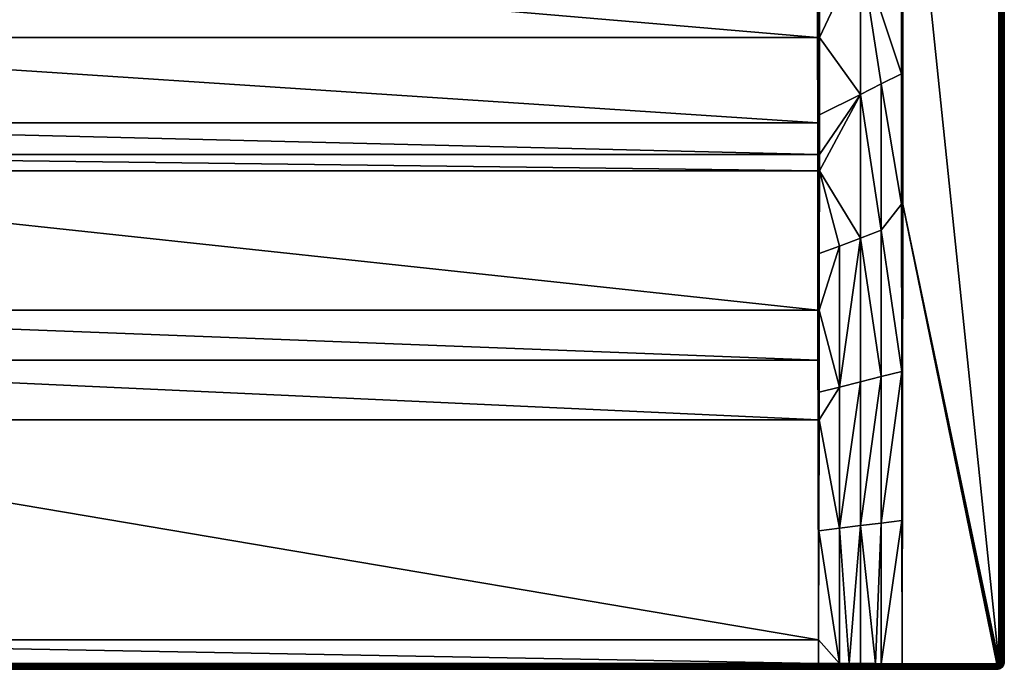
# Model space of a CAD drawing. Header units: centimetres. Extents: x 0 to 900, y -700 to 0.
# Tile 3 of 18: x 370 to 900, y -700 to -350. Entities that reach past the tile are written whole.
import ezdxf

# ---------------------------------------------------------------- set-up
doc = ezdxf.new("R2010")
doc.units = ezdxf.units.CM
doc.layers.get('0').update_dxf_attribs({"color": 133})

msp = doc.modelspace()

# ---------------------------------------------------------------- meshes
at = {"color": 254}
mesh = msp.add_polyface(dxfattribs=at)
corners = [(496.2, -218.56, 2.6), (511.64, -231.08, 14.4), (513.82, -225.65, 14.4), (497.78, -214.63, 2.6), (516.01, -220.21, 14.4), (498.67, -210.49, 2.6), (517.24, -214.49, 14.4), (499.56, -206.35, 2.6), (518.47, -208.77, 14.4), (499.74, -202.11, 2.6), (799.51, -237.16, 15), (520.56, -209.04, 15), (799.51, -300, 15), (519.54, -185.01, 15), (521.07, -196.98, 15), (822.5, -235.31, 22.5), (800.46, -237.16, 15.15), (800.46, -251.8, 15.15), (844.54, -199.08, 29.85), (844.55, -218.83, 29.85), (822.5, -312.79, 22.55), (897, -4, 30), (845.49, -199.08, 30), (897, -696, 30), (518.72, -202.92, 14.4), (518.96, -208.83, 14.66), (516.48, -220.36, 14.66), (512.08, -231.3, 14.66), (508.57, -236.06, 14.4), (505.5, -241.05, 14.4), (505.9, -241.34, 14.66), (501.63, -245.44, 14.4), (506.31, -241.65, 14.85), (512.54, -231.53, 14.85), (506.75, -241.97, 14.96), (498.84, -250.96, 14.96), (516.97, -220.51, 14.85), (513.03, -231.78, 14.96), (507.19, -242.3, 15), (499.22, -251.36, 15), (519.48, -208.9, 14.85), (517.49, -220.67, 14.96), (513.52, -232.03, 15), (520.01, -208.97, 14.96), (518.02, -220.83, 15), (799.99, -237.16, 15.04), (800.46, -105.86, 15.15), (845.01, -199.08, 29.96), (844.6, -379.2, 29.89)]
mesh.append_faces([[corners[k] for k in face] for face in [(0, 1, 2, 0), (3, 2, 4, 3), (5, 4, 6, 5), (7, 6, 8, 7), (7, 8, 9, 7), (10, 11, 12, 10), (10, 13, 14, 10), (10, 14, 11, 10), (15, 16, 17, 15), (18, 15, 19, 18), (19, 15, 20, 19), (21, 22, 23, 21), (24, 8, 25, 24), (6, 4, 26, 6), (2, 1, 27, 2), (28, 29, 30, 28), (29, 31, 30, 29), (1, 28, 27, 1), (27, 28, 30, 27), (27, 30, 32, 27), (4, 2, 26, 4), (26, 2, 27, 26), (26, 27, 33, 26), (33, 27, 32, 33), (33, 32, 34, 33), (34, 32, 35, 34), (8, 6, 25, 8), (25, 6, 26, 25), (25, 26, 36, 25), (36, 26, 33, 36), (36, 33, 37, 36), (37, 33, 34, 37), (37, 34, 38, 37), (38, 34, 39, 38), (40, 25, 36, 40), (40, 36, 41, 40), (41, 36, 37, 41), (41, 37, 42, 41), (42, 37, 38, 42), (43, 40, 41, 43), (43, 41, 44, 43), (44, 41, 42, 44), (11, 43, 44, 11), (17, 16, 45, 17), (45, 16, 46, 45), (47, 19, 48, 47)]], dxfattribs={"vtx3": -1, "color": 254})
mesh = msp.add_polyface(dxfattribs=at)
corners = [(822.51, -86.18, 22.5), (816.08, -91.42, 20.36), (822.5, -235.31, 22.5), (811.74, -95.31, 18.91), (800.46, -237.16, 15.15), (844.54, -67.77, 29.85), (836.04, -75, 27.01), (844.54, -199.08, 29.85), (831.86, -78.55, 25.62), (823.83, -85.1, 22.94), (900, -4, 27), (900, -696, 0), (900, -4, 0), (827.81, -66.56, 26.38), (817.22, -78.3, 22.42), (819.49, -80.51, 22.24), (833.44, -72.19, 26.38), (805.07, -101.3, 16.69), (810.03, -93.45, 18.49), (821.7, -82.78, 22.42), (814.91, -76.17, 22.94), (804.75, -88.31, 18.9), (806.55, -89.97, 18.49), (808.31, -91.69, 18.35), (799.07, -101.84, 15.08), (825, -63.96, 27.01), (816.24, -74.58, 23.47), (830.66, -69.34, 26.16), (845.01, -199.08, 29.96), (845.01, -67.77, 29.96), (844.55, -218.83, 29.85), (845.49, -199.08, 30), (845.49, -67.77, 30), (897, -4, 30), (897.47, -696, 29.96), (897.47, -4, 29.96), (897.93, -696, 29.85), (897.93, -4, 29.85), (898.36, -696, 29.67), (898.36, -4, 29.67), (898.76, -696, 29.43), (898.76, -4, 29.43), (899.12, -696, 29.12), (899.12, -4, 29.12), (899.43, -696, 28.76), (899.43, -4, 28.76), (899.67, -696, 28.36), (899.67, -4, 28.36), (899.85, -696, 27.93), (899.85, -4, 27.93), (899.96, -696, 27.47), (899.96, -4, 27.47), (900, -696, 27)]
mesh.append_faces([[corners[k] for k in face] for face in [(0, 1, 2, 0), (2, 1, 3, 2), (3, 4, 2, 3), (5, 6, 7, 5), (7, 6, 8, 7), (7, 8, 9, 7), (9, 0, 7, 9), (7, 0, 2, 7), (10, 11, 12, 10), (13, 14, 15, 13), (8, 6, 16, 8), (16, 6, 5, 16), (17, 3, 18, 17), (9, 19, 0, 9), (0, 19, 18, 0), (0, 18, 1, 0), (1, 18, 3, 1), (20, 21, 14, 20), (14, 21, 22, 14), (14, 22, 15, 14), (15, 22, 23, 15), (15, 23, 19, 15), (19, 23, 24, 19), (19, 24, 18, 19), (14, 25, 26, 14), (14, 26, 20, 14), (9, 8, 19, 9), (19, 8, 16, 19), (19, 16, 15, 19), (15, 16, 27, 15), (15, 27, 13, 15), (7, 28, 5, 7), (5, 28, 29, 5), (7, 30, 28, 7), (28, 31, 32, 28), (28, 32, 29, 28), (33, 34, 35, 33), (35, 36, 37, 35), (37, 38, 39, 37), (39, 40, 41, 39), (41, 42, 43, 41), (43, 44, 45, 43), (45, 46, 47, 45), (47, 48, 49, 47), (49, 50, 51, 49), (51, 52, 10, 51)]], dxfattribs={"vtx3": -1, "color": 254})
mesh = msp.add_polyface(dxfattribs=at)
corners = [(800.46, -300, 15.15), (822.5, -312.79, 22.55), (822.5, -235.31, 22.5), (800.46, -251.8, 15.15), (800.37, -476.04, 18.93), (811.25, -471.95, 21.54), (800.42, -431.39, 17.29), (800.44, -401.31, 16.55), (822.5, -390.26, 23.16), (800.46, -359.55, 15.63), (800.46, -326.55, 15.36), (800.43, -422.71, 17.03), (822.5, -467.72, 24.36), (844.6, -379.2, 29.89), (833.75, -384.63, 26.58), (844.63, -449.44, 29.9), (833.75, -463.48, 27.18), (844.76, -539.56, 29.94), (844.55, -218.83, 29.85), (800, -506.5, 19.98), (800, -431.39, 17.19), (800, -422.72, 16.93), (799.99, -359.56, 15.51), (799.99, -300, 15.04), (799.99, -237.16, 15.04), (845.01, -199.08, 29.96), (845, -449.44, 29.98), (845.38, -449.44, 30), (845.49, -199.08, 30), (897, -4, 30), (897, -696, 30), (897.47, -696, 29.96), (897.47, -4, 29.96), (897.93, -696, 29.85), (897.93, -4, 29.85), (898.36, -696, 29.67), (898.36, -4, 29.67), (898.76, -696, 29.43), (898.76, -4, 29.43), (899.12, -696, 29.12), (899.12, -4, 29.12), (899.43, -696, 28.76), (899.43, -4, 28.76), (899.67, -696, 28.36), (899.67, -4, 28.36), (899.85, -696, 27.93), (899.85, -4, 27.93), (899.96, -696, 27.47), (899.96, -4, 27.47), (900, -696, 27)]
mesh.append_faces([[corners[k] for k in face] for face in [(0, 1, 2, 0), (2, 3, 0, 2), (4, 5, 6, 4), (7, 8, 9, 7), (9, 8, 1, 9), (9, 1, 10, 9), (10, 1, 0, 10), (7, 11, 8, 7), (8, 11, 6, 8), (8, 6, 12, 8), (12, 6, 5, 12), (13, 14, 15, 13), (15, 14, 16, 15), (15, 16, 17, 15), (12, 16, 8, 12), (8, 16, 14, 8), (8, 14, 1, 8), (1, 14, 13, 1), (1, 13, 18, 1), (19, 4, 20, 19), (4, 6, 20, 4), (20, 6, 11, 20), (20, 11, 21, 20), (21, 11, 7, 21), (21, 7, 22, 21), (0, 23, 10, 0), (10, 23, 22, 10), (10, 22, 9, 10), (9, 22, 7, 9), (0, 3, 23, 0), (23, 3, 24, 23), (25, 13, 26, 25), (26, 13, 15, 26), (26, 15, 17, 26), (26, 27, 28, 26), (26, 28, 25, 26), (29, 30, 31, 29), (32, 31, 33, 32), (34, 33, 35, 34), (36, 35, 37, 36), (38, 37, 39, 38), (40, 39, 41, 40), (42, 41, 43, 42), (44, 43, 45, 44), (46, 45, 47, 46), (48, 47, 49, 48)]], dxfattribs={"vtx3": -1, "color": 254})
mesh = msp.add_polyface(dxfattribs=at)
corners = [(800.25, -565.65, 22.77), (800.14, -625.39, 25.97), (811.25, -624, 26.89), (816.42, -696.9, 29.89), (822.5, -696.92, 29.92), (822.5, -622.58, 27.93), (833.75, -621.17, 28.96), (844.88, -619.77, 29.97), (844.76, -539.56, 29.94), (845, -697, 30), (833.75, -696.96, 29.96), (830.71, -696.95, 29.95), (811.25, -696.88, 29.87), (800.03, -684.19, 29.11), (811.25, -547.99, 24), (800.28, -550.74, 22.08), (811.25, -471.95, 21.54), (800.37, -476.04, 18.93), (800.34, -506.49, 20.04), (822.5, -545.16, 26), (822.5, -467.72, 24.36), (833.75, -463.48, 27.18), (833.75, -542.33, 28), (900, -696, 27), (900, -696, 0), (900, -4, 27), (896.16, -696.99, 30), (896.45, -696.89, 30), (845.38, -449.44, 30), (896, -697, 30), (896.89, -696.45, 30), (896.81, -696.59, 30), (897, -696, 30), (845.49, -199.08, 30), (896.99, -696.16, 30), (800, -565.65, 22.74), (800, -684.19, 29.11), (800, -506.5, 19.98), (845, -449.44, 29.98)]
mesh.append_faces([[corners[k] for k in face] for face in [(0, 1, 2, 0), (3, 4, 5, 3), (6, 7, 8, 6), (9, 7, 10, 9), (10, 7, 6, 10), (10, 6, 11, 10), (2, 1, 12, 2), (12, 1, 13, 12), (14, 15, 0, 14), (16, 17, 18, 16), (0, 2, 14, 0), (14, 2, 19, 14), (14, 19, 20, 14), (20, 16, 14, 20), (14, 16, 18, 14), (14, 18, 15, 14), (8, 21, 22, 8), (8, 22, 6, 8), (6, 22, 5, 6), (6, 5, 11, 6), (11, 5, 4, 11), (12, 3, 2, 12), (2, 3, 5, 2), (2, 5, 19, 2), (19, 5, 22, 19), (19, 22, 20, 19), (20, 22, 21, 20), (23, 24, 25, 23), (26, 27, 28, 26), (26, 28, 29, 26), (29, 28, 9, 29), (30, 28, 31, 30), (31, 28, 27, 31), (32, 33, 28, 32), (32, 28, 34, 32), (34, 28, 30, 34), (35, 36, 1, 35), (1, 36, 13, 1), (1, 0, 35, 1), (35, 0, 15, 35), (35, 15, 37, 35), (15, 18, 37, 15), (37, 18, 17, 37), (38, 8, 9, 38), (9, 8, 7, 9), (9, 28, 38, 9)]], dxfattribs={"vtx3": -1, "color": 254})
mesh = msp.add_polyface(dxfattribs=at)
corners = [(799.51, -300, 15), (513.52, -232.03, 15), (507.19, -242.3, 15), (499.22, -251.36, 15), (489.84, -258.94, 15), (479.3, -264.82, 15), (467.93, -268.84, 15), (456.03, -270.88, 15), (100.49, -300, 15), (799.52, -359.56, 15.47), (100.48, -359.56, 15.47), (799.54, -405.56, 16.51), (100.46, -405.56, 16.51), (799.55, -422.72, 16.9), (100.45, -422.72, 16.9), (799.56, -431.39, 17.16), (100.44, -431.39, 17.16), (799.65, -506.5, 19.96), (100.35, -506.5, 19.96), (799.69, -533.37, 21.22), (100.31, -533.37, 21.22), (799.74, -565.66, 22.73), (100.26, -565.66, 22.73), (799.97, -684.19, 29.11), (100.03, -684.19, 29.11), (800, -696.83, 29.82), (461.62, -267.79, 14.4), (455.85, -268.78, 14.4), (455.9, -269.27, 14.66), (450, -268.78, 14.4), (444.1, -269.27, 14.66), (455.94, -269.79, 14.85), (444.06, -269.79, 14.85), (467.65, -267.78, 14.85), (455.99, -270.33, 14.96), (444.01, -270.33, 14.96), (467.79, -268.31, 14.96), (443.97, -270.88, 15), (800, -565.65, 22.74), (800, -684.19, 29.11), (800, -506.5, 19.98), (800, -431.39, 17.19), (800, -422.72, 16.93), (799.99, -359.56, 15.51), (799.99, -300, 15.04), (799.99, -237.16, 15.04)]
mesh.append_faces([[corners[k] for k in face] for face in [(0, 1, 2, 0), (0, 3, 4, 0), (0, 4, 5, 0), (5, 6, 0, 5), (0, 6, 7, 0), (0, 7, 8, 0), (0, 8, 9, 0), (9, 10, 11, 9), (11, 10, 12, 11), (11, 12, 13, 11), (13, 12, 14, 13), (13, 14, 15, 13), (15, 16, 17, 15), (17, 16, 18, 17), (17, 18, 19, 17), (19, 18, 20, 19), (19, 20, 21, 19), (21, 20, 22, 21), (21, 22, 23, 21), (23, 22, 24, 23), (23, 24, 25, 23), (26, 27, 28, 26), (27, 29, 28, 27), (28, 29, 30, 28), (31, 28, 32, 31), (33, 31, 34, 33), (34, 31, 35, 34), (36, 33, 34, 36), (36, 34, 7, 36), (7, 34, 37, 7), (6, 36, 7, 6), (21, 23, 38, 21), (38, 23, 39, 38), (21, 38, 19, 21), (19, 38, 40, 19), (19, 40, 17, 19), (17, 40, 41, 17), (17, 41, 15, 17), (15, 41, 42, 15), (15, 42, 13, 15), (13, 42, 11, 13), (11, 42, 43, 11), (11, 43, 9, 11), (9, 43, 44, 9), (9, 44, 0, 9), (45, 0, 44, 45)]], dxfattribs={"vtx3": -1, "color": 254})
mesh = msp.add_polyface(dxfattribs=at)
corners = [(432.07, -268.84, 15), (420.7, -264.82, 15), (100.49, -300, 15), (410.16, -258.94, 15), (400.78, -251.36, 15), (456.03, -270.88, 15), (443.97, -270.88, 15), (799.52, -359.56, 15.47), (100.48, -359.56, 15.47), (799.56, -431.39, 17.16), (100.45, -422.72, 16.9), (100.44, -431.39, 17.16), (450, -268.78, 14.4), (444.15, -268.78, 14.4), (444.1, -269.27, 14.66), (438.38, -267.79, 14.4), (432.61, -266.8, 14.4), (432.48, -267.28, 14.66), (432.35, -267.78, 14.85), (455.9, -269.27, 14.66), (444.06, -269.79, 14.85), (432.21, -268.31, 14.96), (420.93, -264.32, 14.96), (455.94, -269.79, 14.85), (444.01, -270.33, 14.96), (455.99, -270.33, 14.96), (100.01, -300, 15.04), (100.49, -237.16, 15), (100.01, -237.16, 15.04), (100.01, -359.56, 15.51), (100, -696.83, 29.82), (100.03, -684.19, 29.11), (100, -684.19, 29.11), (100.26, -565.66, 22.73), (100, -565.65, 22.74), (99.97, -684.19, 29.11), (99.86, -625.39, 25.97), (99.75, -565.65, 22.77), (99.72, -550.74, 22.08), (100, -506.5, 19.98), (100.31, -533.37, 21.22), (99.63, -476.04, 18.93), (100, -431.39, 17.19), (100.35, -506.5, 19.96), (100.01, -422.72, 16.93), (100.46, -405.56, 16.51)]
mesh.append_faces([[corners[k] for k in face] for face in [(0, 1, 2, 0), (2, 1, 3, 2), (2, 3, 4, 2), (2, 5, 6, 2), (2, 6, 0, 2), (7, 2, 8, 7), (9, 10, 11, 9), (12, 13, 14, 12), (15, 16, 17, 15), (13, 15, 14, 13), (14, 15, 17, 14), (14, 17, 18, 14), (19, 14, 20, 19), (20, 14, 18, 20), (20, 18, 21, 20), (21, 18, 22, 21), (23, 20, 24, 23), (24, 20, 21, 24), (24, 21, 0, 24), (0, 21, 1, 0), (25, 24, 6, 25), (6, 24, 0, 6), (26, 2, 27, 26), (26, 27, 28, 26), (2, 26, 29, 2), (30, 31, 32, 30), (32, 31, 33, 32), (32, 33, 34, 32), (35, 30, 32, 35), (35, 32, 36, 35), (36, 32, 34, 36), (36, 34, 37, 36), (37, 34, 38, 37), (39, 38, 34, 39), (39, 34, 40, 39), (40, 34, 33, 40), (41, 39, 42, 41), (40, 43, 39, 40), (39, 43, 11, 39), (39, 11, 42, 39), (42, 11, 10, 42), (42, 10, 44, 42), (44, 10, 45, 44), (44, 45, 29, 44), (29, 45, 8, 29), (29, 8, 2, 29)]], dxfattribs={"vtx3": -1, "color": 254})
mesh = msp.add_polyface(dxfattribs=at)
corners = [(100, -696.83, 29.82), (99.97, -684.19, 29.11), (88.75, -696.88, 29.87), (100.01, -700, 26.83), (4, -700, 0), (799.99, -700, 26.83), (799.99, -697.32, 29.81), (100.01, -697.32, 29.81), (100.01, -697.8, 29.72), (799.99, -697.8, 29.72), (100.01, -698.26, 29.55), (799.99, -698.26, 29.55), (100.01, -698.68, 29.31), (799.99, -698.68, 29.31), (100.01, -699.06, 29.01), (799.99, -699.06, 29.01), (100.01, -699.39, 28.64), (799.99, -699.39, 28.64), (100.01, -699.65, 28.23), (799.99, -699.65, 28.23), (100.01, -699.84, 27.79), (799.99, -699.84, 27.79), (100.01, -699.96, 27.31), (799.99, -699.96, 27.31), (99.98, -700, 26.83), (99.98, -699.96, 27.31), (99.98, -699.84, 27.79), (99.99, -699.65, 28.23), (99.99, -699.39, 28.64), (99.99, -699.06, 29.01), (99.99, -698.68, 29.31), (99.99, -698.26, 29.55), (99.99, -697.8, 29.72), (99.99, -697.32, 29.81), (85.71, -697.37, 29.86), (85.71, -697.84, 29.77), (85.7, -698.29, 29.59), (85.7, -698.71, 29.35), (85.7, -699.08, 29.05), (85.7, -699.4, 28.68), (85.7, -699.66, 28.28), (85.7, -699.85, 27.83), (85.7, -699.96, 27.37)]
mesh.append_faces([[corners[k] for k in face] for face in [(0, 1, 2, 0), (3, 4, 5, 3), (6, 7, 8, 6), (9, 8, 10, 9), (11, 10, 12, 11), (13, 12, 14, 13), (15, 14, 16, 15), (17, 16, 18, 17), (19, 18, 20, 19), (21, 20, 22, 21), (23, 22, 3, 23), (24, 3, 25, 24), (25, 3, 22, 25), (25, 22, 26, 25), (26, 22, 20, 26), (26, 20, 27, 26), (27, 20, 18, 27), (27, 18, 28, 27), (28, 18, 16, 28), (28, 16, 29, 28), (29, 16, 14, 29), (29, 14, 30, 29), (30, 14, 12, 30), (30, 12, 31, 30), (31, 12, 10, 31), (31, 10, 32, 31), (32, 10, 8, 32), (32, 8, 33, 32), (33, 8, 7, 33), (33, 7, 0, 33), (0, 2, 33, 0), (33, 2, 34, 33), (31, 32, 35, 31), (34, 35, 32, 34), (34, 32, 33, 34), (35, 36, 31, 35), (31, 36, 30, 31), (36, 37, 30, 36), (30, 37, 29, 30), (37, 38, 29, 37), (29, 38, 28, 29), (38, 39, 28, 38), (28, 39, 27, 28), (27, 40, 26, 27), (26, 41, 25, 26), (25, 42, 24, 25)]], dxfattribs={"vtx3": -1, "color": 254})
mesh = msp.add_polyface(dxfattribs=at)
corners = [(800, -696.83, 29.82), (100.03, -684.19, 29.11), (100, -696.83, 29.82), (811.25, -696.88, 29.87), (800.03, -684.19, 29.11), (799.99, -700, 26.83), (4, -700, 0), (896, -700, 0), (800, -684.19, 29.11), (799.97, -684.19, 29.11), (800.02, -700, 26.83), (799.99, -699.96, 27.31), (800.02, -699.96, 27.31), (799.99, -699.84, 27.79), (800.02, -699.84, 27.79), (799.99, -699.65, 28.23), (800.01, -699.65, 28.23), (799.99, -699.39, 28.64), (800.01, -699.39, 28.64), (799.99, -699.06, 29.01), (800.01, -699.06, 29.01), (799.99, -698.68, 29.31), (800.01, -698.68, 29.31), (799.99, -698.26, 29.55), (800.01, -698.26, 29.55), (799.99, -697.8, 29.72), (800.01, -697.8, 29.72), (799.99, -697.32, 29.81), (800.01, -697.32, 29.81), (816.43, -700, 26.89), (816.43, -699.96, 27.37), (816.43, -699.85, 27.84), (816.43, -699.66, 28.28), (816.42, -699.4, 28.69), (816.42, -699.08, 29.05), (816.42, -698.71, 29.36), (816.42, -698.3, 29.6), (816.42, -697.85, 29.77), (100.01, -697.32, 29.81), (100.01, -697.8, 29.72), (100.01, -698.26, 29.55), (100.01, -698.68, 29.31), (100.01, -699.06, 29.01), (100.01, -699.39, 28.64), (100.01, -699.65, 28.23), (100.01, -699.84, 27.79), (100.01, -699.96, 27.31), (100.01, -700, 26.83)]
mesh.append_faces([[corners[k] for k in face] for face in [(0, 1, 2, 0), (3, 4, 0, 3), (5, 6, 7, 5), (0, 4, 8, 0), (0, 8, 9, 0), (5, 10, 11, 5), (11, 10, 12, 11), (11, 12, 13, 11), (13, 12, 14, 13), (13, 14, 15, 13), (15, 14, 16, 15), (15, 16, 17, 15), (17, 16, 18, 17), (17, 18, 19, 17), (19, 18, 20, 19), (19, 20, 21, 19), (21, 20, 22, 21), (21, 22, 23, 21), (23, 22, 24, 23), (23, 24, 25, 23), (25, 24, 26, 25), (25, 26, 27, 25), (27, 26, 28, 27), (27, 28, 0, 27), (3, 0, 28, 3), (10, 29, 12, 10), (12, 30, 14, 12), (14, 31, 16, 14), (16, 32, 18, 16), (18, 33, 20, 18), (20, 34, 22, 20), (22, 35, 24, 22), (24, 36, 26, 24), (26, 37, 28, 26), (0, 2, 38, 0), (0, 38, 27, 0), (27, 39, 25, 27), (25, 40, 23, 25), (23, 41, 21, 23), (21, 42, 19, 21), (19, 43, 17, 19), (17, 44, 15, 17), (15, 45, 13, 15), (13, 46, 11, 13), (11, 47, 5, 11)]], dxfattribs={"vtx3": -1, "color": 254})
mesh = msp.add_polyface(dxfattribs=at)
corners = [(799.99, -700, 26.83), (896, -700, 0), (800.02, -700, 26.83), (830.72, -700, 26.95), (816.43, -700, 26.89), (822.5, -696.92, 29.92), (816.42, -696.9, 29.89), (816.42, -697.38, 29.87), (833.75, -696.96, 29.96), (830.71, -696.95, 29.95), (830.71, -697.42, 29.92), (830.71, -697.89, 29.81), (845, -697.93, 29.85), (844.99, -697.47, 29.96), (830.71, -698.33, 29.64), (830.71, -698.74, 29.39), (845, -698.76, 29.43), (845, -698.36, 29.67), (830.71, -699.1, 29.09), (830.71, -699.42, 28.73), (845, -699.43, 28.76), (845, -699.12, 29.12), (830.71, -699.67, 28.32), (830.71, -699.85, 27.89), (845, -699.85, 27.93), (845, -699.67, 28.37), (845.01, -700, 27), (830.72, -699.96, 27.42), (845, -699.96, 27.47), (816.43, -699.96, 27.37), (816.43, -699.85, 27.84), (816.43, -699.66, 28.28), (816.42, -699.4, 28.69), (816.42, -699.08, 29.05), (816.42, -698.71, 29.36), (816.42, -698.3, 29.6), (816.42, -697.85, 29.77), (800.02, -699.96, 27.31), (800.02, -699.84, 27.79), (800.01, -699.65, 28.23), (800.01, -699.39, 28.64), (800.01, -699.06, 29.01), (800.01, -698.68, 29.31), (800.01, -698.26, 29.55), (800.01, -697.8, 29.72), (800.01, -697.32, 29.81), (811.25, -696.88, 29.87)]
mesh.append_faces([[corners[k] for k in face] for face in [(0, 1, 2, 0), (2, 1, 3, 2), (2, 3, 4, 2), (5, 6, 7, 5), (8, 9, 10, 8), (10, 11, 12, 10), (10, 13, 8, 10), (14, 15, 16, 14), (14, 17, 11, 14), (18, 19, 20, 18), (18, 21, 15, 18), (22, 23, 24, 22), (22, 25, 19, 22), (3, 26, 27, 3), (27, 28, 23, 27), (4, 3, 29, 4), (29, 3, 27, 29), (29, 27, 30, 29), (30, 27, 23, 30), (30, 23, 31, 30), (31, 23, 22, 31), (31, 22, 32, 31), (32, 22, 19, 32), (32, 19, 33, 32), (33, 19, 18, 33), (33, 18, 34, 33), (34, 18, 15, 34), (34, 15, 35, 34), (35, 15, 14, 35), (35, 14, 36, 35), (36, 14, 11, 36), (36, 11, 7, 36), (7, 11, 10, 7), (7, 10, 5, 7), (5, 10, 9, 5), (37, 4, 29, 37), (38, 29, 30, 38), (39, 30, 31, 39), (40, 31, 32, 40), (41, 32, 33, 41), (42, 33, 34, 42), (43, 34, 35, 43), (44, 35, 36, 44), (45, 36, 7, 45), (45, 7, 46, 45), (46, 7, 6, 46)]], dxfattribs={"vtx3": -1, "color": 254})
mesh = msp.add_polyface(dxfattribs=at)
corners = [(896, -700, 0), (845.01, -700, 27), (830.72, -700, 26.95), (845, -697.93, 29.85), (845, -697.91, 29.86), (830.71, -697.42, 29.92), (844.99, -697.47, 29.96), (833.75, -696.96, 29.96), (844.99, -697.44, 29.97), (845, -697, 30), (845, -698.76, 29.43), (845, -698.75, 29.44), (830.71, -698.33, 29.64), (845, -698.36, 29.67), (830.71, -697.89, 29.81), (845, -698.34, 29.68), (845, -699.43, 28.76), (845, -699.42, 28.77), (830.71, -699.1, 29.09), (845, -699.12, 29.12), (830.71, -698.74, 29.39), (845, -699.11, 29.13), (830.71, -699.67, 28.32), (845, -699.85, 27.93), (845, -699.67, 28.37), (830.71, -699.42, 28.73), (830.72, -699.96, 27.42), (845, -699.96, 27.47), (830.71, -699.85, 27.89), (845.01, -697.93, 29.85), (845.01, -697.91, 29.86), (845.01, -697.47, 29.96), (845.01, -697.44, 29.97), (896, -700, 27), (896, -699.96, 27.47), (896, -697, 30), (896, -697.47, 29.96), (896, -697.93, 29.85), (896, -698.36, 29.67), (896, -698.76, 29.43), (896, -699.12, 29.12), (896, -699.43, 28.76), (896, -699.67, 28.36), (896, -699.85, 27.93)]
mesh.append_faces([[corners[k] for k in face] for face in [(0, 1, 2, 0), (3, 4, 5, 3), (5, 4, 6, 5), (7, 6, 8, 7), (7, 8, 9, 7), (10, 11, 12, 10), (12, 11, 13, 12), (14, 13, 15, 14), (14, 15, 3, 14), (16, 17, 18, 16), (18, 17, 19, 18), (20, 19, 21, 20), (20, 21, 10, 20), (22, 23, 24, 22), (25, 24, 16, 25), (26, 1, 27, 26), (28, 27, 23, 28), (3, 15, 29, 3), (3, 29, 4, 3), (4, 29, 30, 4), (4, 30, 31, 4), (32, 9, 8, 32), (32, 8, 31, 32), (31, 8, 6, 31), (31, 6, 4, 31), (1, 33, 34, 1), (9, 32, 35, 9), (32, 31, 36, 32), (36, 31, 30, 36), (30, 29, 37, 30), (37, 29, 15, 37), (37, 15, 38, 37), (15, 13, 38, 15), (38, 13, 11, 38), (38, 11, 39, 38), (11, 10, 39, 11), (39, 10, 21, 39), (39, 21, 40, 39), (21, 19, 40, 21), (40, 19, 17, 40), (40, 17, 41, 40), (17, 16, 41, 17), (41, 16, 24, 41), (42, 24, 23, 42), (43, 23, 27, 43), (34, 27, 1, 34)]], dxfattribs={"vtx3": -1, "color": 254})
mesh = msp.add_polyface(dxfattribs=at)
corners = [(896, -700, 27), (845.01, -700, 27), (896, -700, 0), (896.31, -696.95, 30), (896.45, -696.89, 30), (896.16, -696.99, 30), (896.71, -696.71, 30), (896.59, -696.81, 30), (896.63, -699.95, 0), (896.63, -699.95, 27), (896, -697, 30), (845.01, -697.44, 29.97), (896, -697.47, 29.96), (845.01, -697.91, 29.86), (896, -697.93, 29.85), (896, -699.43, 28.76), (845, -699.67, 28.37), (896, -699.67, 28.36), (845, -699.85, 27.93), (896, -699.85, 27.93), (845, -699.96, 27.47), (896, -699.96, 27.47), (896.23, -697.45, 29.96), (896.45, -697.4, 29.96), (896.67, -697.31, 29.96), (896.86, -697.19, 29.96), (896.3, -697.9, 29.85), (896.6, -697.83, 29.85), (896, -698.36, 29.67), (896.37, -698.33, 29.67), (896.73, -698.25, 29.67), (896, -698.76, 29.43), (896.43, -698.73, 29.43), (896, -699.12, 29.12), (896.49, -699.08, 29.12), (896.85, -698.63, 29.43), (896.54, -699.38, 28.76), (896.96, -698.97, 29.12), (896.57, -699.63, 28.36), (897.06, -699.26, 28.76), (896.6, -699.81, 27.93), (896.62, -699.91, 27.47)]
mesh.append_faces([[corners[k] for k in face] for face in [(0, 1, 2, 0), (3, 4, 5, 3), (6, 4, 7, 6), (0, 2, 8, 0), (0, 8, 9, 0), (10, 11, 12, 10), (12, 13, 14, 12), (15, 16, 17, 15), (17, 18, 19, 17), (19, 20, 21, 19), (10, 12, 5, 10), (5, 12, 22, 5), (5, 22, 3, 5), (3, 22, 23, 3), (3, 23, 4, 3), (4, 23, 24, 4), (4, 24, 7, 4), (7, 24, 25, 7), (7, 25, 6, 7), (12, 14, 22, 12), (22, 14, 26, 22), (22, 26, 23, 22), (23, 26, 27, 23), (23, 27, 24, 23), (14, 28, 26, 14), (26, 28, 29, 26), (26, 29, 27, 26), (27, 29, 30, 27), (28, 31, 29, 28), (29, 31, 32, 29), (29, 32, 30, 29), (31, 33, 32, 31), (32, 33, 34, 32), (32, 34, 35, 32), (33, 15, 34, 33), (34, 15, 36, 34), (34, 36, 37, 34), (15, 17, 36, 15), (36, 17, 38, 36), (36, 38, 39, 36), (17, 19, 38, 17), (38, 19, 40, 38), (19, 21, 40, 19), (40, 21, 41, 40), (21, 0, 41, 21), (41, 0, 9, 41)]], dxfattribs={"vtx3": -1, "color": 254})
mesh = msp.add_polyface(dxfattribs=at)
corners = [(896.63, -699.95, 27), (896.63, -699.95, 0), (897.24, -699.8, 0), (897.24, -699.8, 27), (897.82, -699.56, 0), (897.82, -699.56, 27), (896.6, -697.83, 29.85), (896.73, -698.25, 29.67), (896.87, -697.72, 29.85), (897.07, -698.1, 29.67), (897.13, -697.56, 29.85), (897.39, -697.91, 29.67), (896.43, -698.73, 29.43), (896.85, -698.63, 29.43), (897.25, -698.46, 29.43), (897.62, -698.24, 29.43), (897.67, -697.67, 29.67), (897.95, -697.95, 29.43), (897.91, -697.39, 29.67), (896.49, -699.08, 29.12), (896.96, -698.97, 29.12), (897.42, -698.78, 29.12), (897.83, -698.53, 29.12), (896.54, -699.38, 28.76), (897.06, -699.26, 28.76), (897.56, -699.05, 28.76), (898.01, -698.77, 28.76), (896.57, -699.63, 28.36), (897.13, -699.49, 28.36), (897.67, -699.27, 28.36), (896.6, -699.81, 27.93), (897.19, -699.66, 27.93), (897.75, -699.43, 27.93), (898.16, -698.97, 28.36), (896.62, -699.91, 27.47), (897.22, -699.77, 27.47), (897.8, -699.53, 27.47), (898.26, -699.12, 27.93), (898.33, -699.21, 27.47)]
mesh.append_faces([[corners[k] for k in face] for face in [(0, 1, 2, 0), (0, 2, 3, 0), (3, 2, 4, 3), (3, 4, 5, 3), (6, 7, 8, 6), (8, 7, 9, 8), (8, 9, 10, 8), (10, 9, 11, 10), (7, 12, 13, 7), (7, 13, 9, 7), (9, 13, 14, 9), (9, 14, 11, 9), (11, 14, 15, 11), (11, 15, 16, 11), (16, 15, 17, 16), (16, 17, 18, 16), (13, 19, 20, 13), (13, 20, 14, 13), (14, 20, 21, 14), (14, 21, 15, 14), (15, 21, 22, 15), (15, 22, 17, 15), (20, 23, 24, 20), (20, 24, 21, 20), (21, 24, 25, 21), (21, 25, 22, 21), (22, 25, 26, 22), (24, 27, 28, 24), (24, 28, 25, 24), (25, 28, 29, 25), (25, 29, 26, 25), (27, 30, 28, 27), (28, 30, 31, 28), (28, 31, 29, 28), (29, 31, 32, 29), (29, 32, 33, 29), (30, 34, 31, 30), (31, 34, 35, 31), (31, 35, 32, 31), (32, 35, 36, 32), (32, 36, 37, 32), (34, 0, 35, 34), (35, 0, 3, 35), (35, 3, 36, 35), (36, 3, 5, 36), (36, 5, 38, 36)]], dxfattribs={"vtx3": -1, "color": 254})
mesh = msp.add_polyface(dxfattribs=at)
corners = [(896.81, -696.59, 30), (896.45, -696.89, 30), (896.71, -696.71, 30), (896.99, -696.16, 30), (896.89, -696.45, 30), (896.95, -696.31, 30), (896.86, -697.19, 29.96), (897.04, -697.04, 29.96), (897.19, -696.86, 29.96), (897.31, -696.67, 29.96), (897.4, -696.45, 29.96), (897.45, -696.23, 29.96), (897, -696, 30), (897.47, -696, 29.96), (896.67, -697.31, 29.96), (896.6, -697.83, 29.85), (896.87, -697.72, 29.85), (897.13, -697.56, 29.85), (897.36, -697.36, 29.85), (897.56, -697.13, 29.85), (897.72, -696.88, 29.85), (897.83, -696.6, 29.85), (897.9, -696.3, 29.85), (897.93, -696, 29.85), (897.39, -697.91, 29.67), (897.67, -697.67, 29.67), (897.91, -697.39, 29.67), (898.1, -697.07, 29.67), (898.25, -696.73, 29.67), (898.33, -696.37, 29.67), (898.36, -696, 29.67), (897.95, -697.95, 29.43), (898.24, -697.62, 29.43), (898.46, -697.25, 29.43), (898.63, -696.85, 29.43), (898.53, -697.83, 29.12)]
mesh.append_faces([[corners[k] for k in face] for face in [(0, 1, 2, 0), (3, 4, 5, 3), (2, 6, 7, 2), (2, 7, 0, 2), (0, 7, 8, 0), (0, 8, 4, 0), (4, 8, 9, 4), (4, 9, 5, 4), (5, 9, 10, 5), (5, 10, 3, 5), (3, 10, 11, 3), (3, 11, 12, 3), (12, 11, 13, 12), (14, 15, 16, 14), (14, 16, 6, 14), (6, 16, 17, 6), (6, 17, 7, 6), (7, 17, 18, 7), (7, 18, 8, 7), (8, 18, 19, 8), (8, 19, 9, 8), (9, 19, 20, 9), (9, 20, 10, 9), (10, 20, 21, 10), (10, 21, 11, 10), (11, 21, 22, 11), (11, 22, 13, 11), (13, 22, 23, 13), (17, 24, 18, 17), (18, 24, 25, 18), (18, 25, 19, 18), (19, 25, 26, 19), (19, 26, 20, 19), (20, 26, 27, 20), (20, 27, 21, 20), (21, 27, 28, 21), (21, 28, 22, 21), (22, 28, 29, 22), (22, 29, 23, 22), (23, 29, 30, 23), (26, 31, 32, 26), (26, 32, 27, 26), (27, 32, 33, 27), (27, 33, 28, 27), (28, 34, 29, 28), (32, 35, 33, 32)]], dxfattribs={"vtx3": -1, "color": 254})
mesh = msp.add_polyface(dxfattribs=at)
corners = [(897.82, -699.56, 27), (897.82, -699.56, 0), (898.35, -699.24, 0), (898.35, -699.24, 27), (898.83, -698.83, 0), (898.83, -698.83, 27), (899.24, -698.35, 0), (899.24, -698.35, 27), (899.56, -697.82, 0), (899.56, -697.82, 27), (899.8, -697.24, 0), (897.95, -697.95, 29.43), (897.83, -698.53, 29.12), (898.21, -698.21, 29.12), (898.24, -697.62, 29.43), (898.53, -697.83, 29.12), (898.01, -698.77, 28.76), (898.42, -698.42, 28.76), (898.77, -698.01, 28.76), (898.78, -697.42, 29.12), (897.67, -699.27, 28.36), (898.16, -698.97, 28.36), (898.6, -698.6, 28.36), (898.97, -698.16, 28.36), (899.05, -697.56, 28.76), (899.27, -697.67, 28.36), (897.75, -699.43, 27.93), (898.26, -699.12, 27.93), (898.72, -698.72, 27.93), (899.12, -698.26, 27.93), (899.43, -697.75, 27.93), (897.8, -699.53, 27.47), (898.33, -699.21, 27.47), (898.8, -698.8, 27.47), (899.21, -698.33, 27.47), (899.53, -697.8, 27.47), (899.77, -697.22, 27.47)]
mesh.append_faces([[corners[k] for k in face] for face in [(0, 1, 2, 0), (0, 2, 3, 0), (3, 2, 4, 3), (3, 4, 5, 3), (5, 4, 6, 5), (5, 6, 7, 5), (7, 6, 8, 7), (7, 8, 9, 7), (9, 8, 10, 9), (11, 12, 13, 11), (11, 13, 14, 11), (14, 13, 15, 14), (12, 16, 13, 12), (13, 16, 17, 13), (13, 17, 15, 13), (15, 17, 18, 15), (15, 18, 19, 15), (16, 20, 21, 16), (16, 21, 17, 16), (17, 21, 22, 17), (17, 22, 18, 17), (18, 22, 23, 18), (18, 23, 24, 18), (24, 23, 25, 24), (21, 26, 27, 21), (21, 27, 22, 21), (22, 27, 28, 22), (22, 28, 23, 22), (23, 28, 29, 23), (23, 29, 25, 23), (25, 29, 30, 25), (27, 31, 32, 27), (27, 32, 28, 27), (28, 32, 33, 28), (28, 33, 29, 28), (29, 33, 34, 29), (29, 34, 30, 29), (30, 34, 35, 30), (32, 0, 3, 32), (32, 3, 33, 32), (33, 3, 5, 33), (33, 5, 34, 33), (34, 5, 7, 34), (34, 7, 35, 34), (35, 7, 9, 35), (35, 9, 36, 35)]], dxfattribs={"vtx3": -1, "color": 254})
mesh = msp.add_polyface(dxfattribs=at)
corners = [(899.56, -697.82, 27), (899.8, -697.24, 0), (899.8, -697.24, 27), (899.95, -696.63, 0), (899.95, -696.63, 27), (900, -696, 0), (900, -696, 27), (898.25, -696.73, 29.67), (898.46, -697.25, 29.43), (898.63, -696.85, 29.43), (898.33, -696.37, 29.67), (898.73, -696.43, 29.43), (898.36, -696, 29.67), (898.76, -696, 29.43), (898.53, -697.83, 29.12), (898.78, -697.42, 29.12), (898.97, -696.96, 29.12), (899.08, -696.49, 29.12), (899.12, -696, 29.12), (898.77, -698.01, 28.76), (899.05, -697.56, 28.76), (899.26, -697.06, 28.76), (899.38, -696.54, 28.76), (899.43, -696, 28.76), (899.27, -697.67, 28.36), (899.49, -697.14, 28.36), (899.63, -696.57, 28.36), (899.67, -696, 28.36), (899.43, -697.75, 27.93), (899.66, -697.19, 27.93), (899.81, -696.6, 27.93), (899.85, -696, 27.93), (899.53, -697.8, 27.47), (899.77, -697.22, 27.47), (899.91, -696.62, 27.47), (899.96, -696, 27.47)]
mesh.append_faces([[corners[k] for k in face] for face in [(0, 1, 2, 0), (2, 1, 3, 2), (2, 3, 4, 2), (4, 3, 5, 4), (4, 5, 6, 4), (7, 8, 9, 7), (10, 9, 11, 10), (10, 11, 12, 10), (12, 11, 13, 12), (8, 14, 15, 8), (8, 15, 9, 8), (9, 15, 16, 9), (9, 16, 11, 9), (11, 16, 17, 11), (11, 17, 13, 11), (13, 17, 18, 13), (15, 19, 20, 15), (15, 20, 16, 15), (16, 20, 21, 16), (16, 21, 17, 16), (17, 21, 22, 17), (17, 22, 18, 17), (18, 22, 23, 18), (20, 24, 21, 20), (21, 24, 25, 21), (21, 25, 22, 21), (22, 25, 26, 22), (22, 26, 23, 22), (23, 26, 27, 23), (24, 28, 25, 24), (25, 28, 29, 25), (25, 29, 26, 25), (26, 29, 30, 26), (26, 30, 27, 26), (27, 30, 31, 27), (28, 32, 29, 28), (29, 32, 33, 29), (29, 33, 30, 29), (30, 33, 34, 30), (30, 34, 31, 30), (31, 34, 35, 31), (33, 0, 2, 33), (33, 2, 34, 33), (34, 2, 4, 34), (34, 4, 35, 34), (35, 4, 6, 35)]], dxfattribs={"vtx3": -1, "color": 254})

doc.saveas('drawing.dxf')
